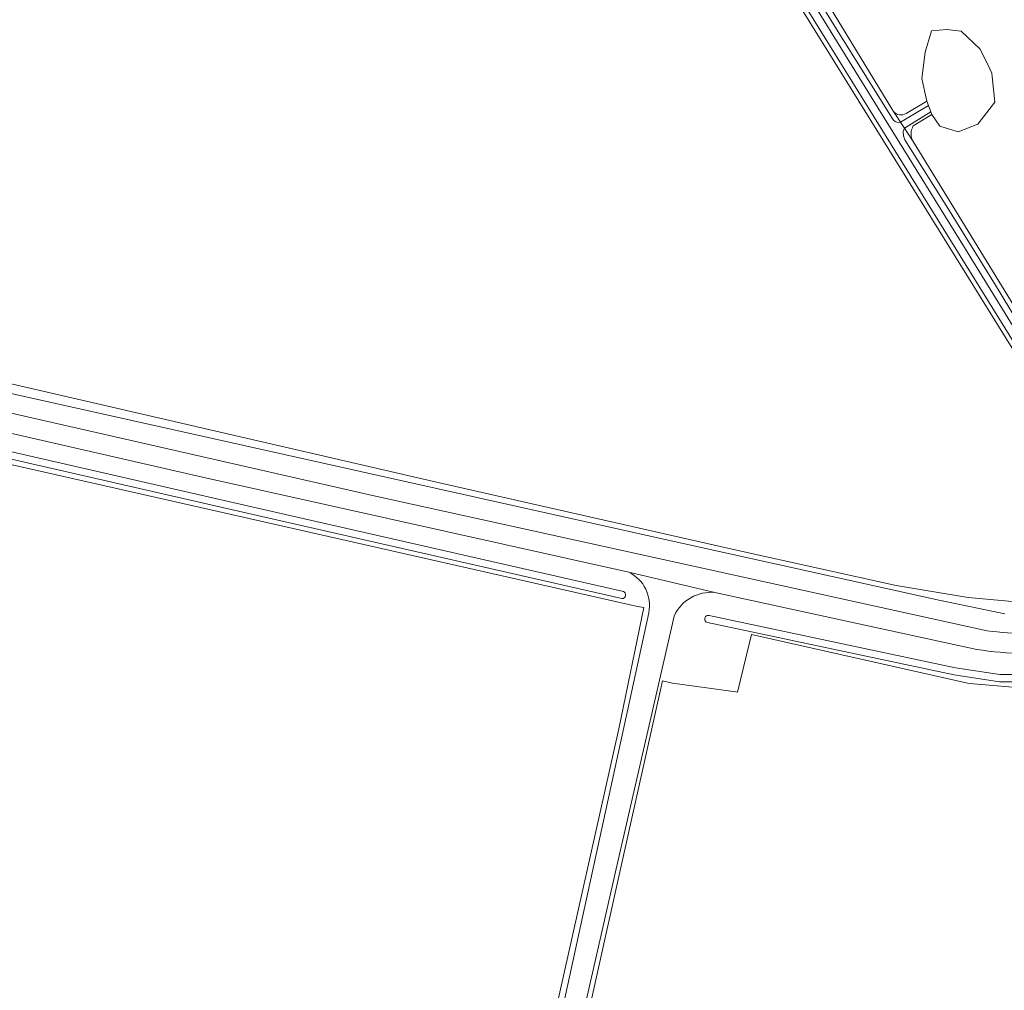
# Model space of a CAD drawing. Extents: x 184422 to 188298, y 343471 to 350189.
# Tile 203 of 256: x 186165 to 186302, y 347728 to 347863. Entities that reach past the tile are written whole.
import ezdxf

# ---------------------------------------------------------------- set-up
doc = ezdxf.new("R2010")
doc.units = 0
for name, color, linetype, lineweight in [('B-WA-GR-BOUWLAND-GV', 252, 'Continuous', 13), ('B-WA-GR-GRAS-GV', 252, 'Continuous', 13), ('B-WA-OG-WATER-GV', 252, 'Continuous', 18), ('B-WA-OG-WATER_GREPPEL-GV', 252, 'Continuous', 18), ('B-WA-OG-WATER_MEER-GV', 252, 'Continuous', 18), ('B-WA-OG-WATER_SLOOT-GV', 252, 'Continuous', 18), ('B-WA-OG-WEG-GV', 252, 'Continuous', 18), ('B-WA-VH-VERHARDING_HALFVERHARDING_GRIND-GV', 252, 'Continuous', 18)]:
    doc.layers.add(name, color=color, linetype=linetype, lineweight=lineweight)

msp = doc.modelspace()

# ---------------------------------------------------------------- linework, layer by layer
at = {"layer": 'B-WA-GR-BOUWLAND-GV', "flags": 128}
msp.add_lwpolyline([(186306.191, 347769.876), (186297.294, 347770.642), (186266.945, 347777.461), (186265.016, 347769.429), (186264.767, 347769.479), (186255.95, 347770.67), (186254.548, 347771.003), (186248.656, 347744.559), (186229.39, 347658.094), (186215.419, 347596.324), (186216.108, 347595.217), (186222.76, 347584.529), (186221.58, 347579.381), (186226.907, 347577.866), (186301.666, 347560.575), (186309.639, 347560.424)], dxfattribs=at)
msp.add_lwpolyline([(186306.191, 347769.876), (186297.294, 347770.642), (186266.945, 347777.461), (186265.016, 347769.429), (186264.767, 347769.479), (186255.95, 347770.67), (186254.548, 347771.003), (186248.656, 347744.559), (186229.39, 347658.094), (186215.419, 347596.324), (186216.108, 347595.217), (186222.76, 347584.529), (186221.58, 347579.381), (186226.907, 347577.866), (186301.666, 347560.575), (186309.639, 347560.424)], dxfattribs=at)
msp.add_lwpolyline([(186306.191, 347769.876), (186297.294, 347770.642), (186266.945, 347777.461), (186265.016, 347769.429), (186264.767, 347769.479), (186255.95, 347770.67), (186254.548, 347771.003), (186248.656, 347744.559), (186229.39, 347658.094), (186215.419, 347596.324), (186216.108, 347595.217), (186222.76, 347584.529), (186221.58, 347579.381), (186226.907, 347577.866), (186301.666, 347560.575), (186309.639, 347560.424)], dxfattribs=at)
at = {"layer": 'B-WA-GR-GRAS-GV', "flags": 128}
for points in [[(186302.975, 347918.302), (186300.527, 347922.544), (186289.008, 347942.515), (186277.989, 347961.621), (186269.979, 347975.509), (186261.068, 347990.959), (186259.466, 347993.737), (186255.594, 348000), (186253.277, 348003.748), (186249.366, 348010.076), (186244.474, 348017.434), (186234.7, 348030.187), (186227.843, 348038.551), (186223.577, 348043.195), (186222.912, 348043.92), (186214.699, 348052.383), (186186.359, 348035.113), (186173.688, 348027.392), (186173.537, 348027.255), (186219.375, 347953.698), (186233.276, 347930.23), (186320.26, 347790.083)], [(186302.975, 347918.302), (186300.527, 347922.544), (186289.008, 347942.515), (186277.989, 347961.621), (186269.979, 347975.509), (186261.068, 347990.959), (186259.466, 347993.737), (186255.594, 348000), (186253.277, 348003.748), (186249.366, 348010.076), (186244.474, 348017.434), (186234.7, 348030.187), (186227.843, 348038.551), (186223.577, 348043.195), (186222.912, 348043.92), (186214.699, 348052.383), (186186.359, 348035.113), (186173.688, 348027.392), (186173.537, 348027.255), (186219.375, 347953.698), (186233.276, 347930.23), (186320.26, 347790.083)], [(186302.975, 347918.302), (186300.527, 347922.544), (186289.008, 347942.515), (186277.989, 347961.621), (186269.979, 347975.509), (186261.068, 347990.959), (186259.466, 347993.737), (186255.594, 348000), (186253.277, 348003.748), (186249.366, 348010.076), (186244.474, 348017.434), (186234.7, 348030.187), (186227.843, 348038.551), (186223.577, 348043.195), (186222.912, 348043.92), (186214.699, 348052.383), (186186.359, 348035.113), (186173.688, 348027.392), (186173.537, 348027.255), (186219.375, 347953.698), (186233.276, 347930.23), (186320.26, 347790.083)], [(186320.26, 347790.083), (186233.276, 347930.23), (186219.375, 347953.698), (186173.537, 348027.255), (186173.28, 348027.668), (186168.391, 348024.084), (186161.93, 348017.435), (186155.053, 348009.295), (186130.716, 347977.42), (186119.207, 347961.609), (186107.25, 347945.835), (186070.387, 347897.232), (186040.06, 347857.513), (186028.78, 347843.051), (186030.354, 347842.699), (186031.44, 347842.456), (186097.678, 347827.671), (186223.452, 347798.637), (186265.257, 347789.119), (186287.136, 347784.324), (186297.185, 347782.612), (186305.857, 347781.849)], [(186320.26, 347790.083), (186233.276, 347930.23), (186219.375, 347953.698), (186173.537, 348027.255), (186173.28, 348027.668), (186168.391, 348024.084), (186161.93, 348017.435), (186155.053, 348009.295), (186130.716, 347977.42), (186119.207, 347961.609), (186107.25, 347945.835), (186070.387, 347897.232), (186040.06, 347857.513), (186028.78, 347843.051), (186030.354, 347842.699), (186031.44, 347842.456), (186097.678, 347827.671), (186223.452, 347798.637), (186265.257, 347789.119), (186287.136, 347784.324), (186297.185, 347782.612), (186305.857, 347781.849)], [(186320.26, 347790.083), (186233.276, 347930.23), (186219.375, 347953.698), (186173.537, 348027.255), (186173.28, 348027.668), (186168.391, 348024.084), (186161.93, 348017.435), (186155.053, 348009.295), (186130.716, 347977.42), (186119.207, 347961.609), (186107.25, 347945.835), (186070.387, 347897.232), (186040.06, 347857.513), (186028.78, 347843.051), (186030.354, 347842.699), (186031.44, 347842.456), (186097.678, 347827.671), (186223.452, 347798.637), (186265.257, 347789.119), (186287.136, 347784.324), (186297.185, 347782.612), (186305.857, 347781.849)], [(186322.627, 347787.634), (186319.964, 347791.83), (186308.266, 347810.552), (186271.848, 347869.37), (186238.135, 347924.086), (186211.956, 347966.54), (186190.059, 348002.582), (186176.736, 348024.108), (186176.768, 348024.286), (186176.825, 348024.464), (186176.906, 348024.635), (186177.011, 348024.796), (186177.136, 348024.94), (186177.278, 348025.066), (186177.433, 348025.169), (186177.596, 348025.25), (186177.767, 348025.309), (186177.95, 348025.346), (186178.139, 348025.359), (186178.33, 348025.346), (186178.517, 348025.308), (186178.696, 348025.245), (186178.862, 348025.16), (186179.012, 348025.058)], [(186322.627, 347787.634), (186319.964, 347791.83), (186308.266, 347810.552), (186271.848, 347869.37), (186238.135, 347924.086), (186211.956, 347966.54), (186190.059, 348002.582), (186176.736, 348024.108), (186176.768, 348024.286), (186176.825, 348024.464), (186176.906, 348024.635), (186177.011, 348024.796), (186177.136, 348024.94), (186177.278, 348025.066), (186177.433, 348025.169), (186177.596, 348025.25), (186177.767, 348025.309), (186177.95, 348025.346), (186178.139, 348025.359), (186178.33, 348025.346), (186178.517, 348025.308), (186178.696, 348025.245), (186178.862, 348025.16), (186179.012, 348025.058)], [(186322.627, 347787.634), (186319.964, 347791.83), (186308.266, 347810.552), (186271.848, 347869.37), (186238.135, 347924.086), (186211.956, 347966.54), (186190.059, 348002.582), (186176.736, 348024.108), (186176.768, 348024.286), (186176.825, 348024.464), (186176.906, 348024.635), (186177.011, 348024.796), (186177.136, 348024.94), (186177.278, 348025.066), (186177.433, 348025.169), (186177.596, 348025.25), (186177.767, 348025.309), (186177.95, 348025.346), (186178.139, 348025.359), (186178.33, 348025.346), (186178.517, 348025.308), (186178.696, 348025.245), (186178.862, 348025.16), (186179.012, 348025.058)], [(186262.235, 347890.651), (186286.531, 347850.77), (186286.776, 347850.391)], [(186262.235, 347890.651), (186286.531, 347850.77), (186286.776, 347850.391)], [(186262.235, 347890.651), (186286.531, 347850.77), (186286.776, 347850.391)], [(186288.517, 347850.141), (186291.39, 347851.86), (186290.689, 347854.999), (186291.184, 347858.678), (186292.067, 347861.649), (186294.188, 347861.826), (186296.203, 347861.614), (186298.783, 347859.173), (186299.893, 347856.946), (186300.179, 347856.373), (186300.494, 347855.741), (186300.539, 347855.298), (186300.904, 347851.709), (186298.501, 347848.632), (186295.779, 347847.571), (186293.198, 347848.384), (186292.09, 347850.003), (186289.519, 347848.392)], [(186288.517, 347850.141), (186291.39, 347851.86), (186290.689, 347854.999), (186291.184, 347858.678), (186292.067, 347861.649), (186294.188, 347861.826), (186296.203, 347861.614), (186298.783, 347859.173), (186299.893, 347856.946), (186300.179, 347856.373), (186300.494, 347855.741), (186300.539, 347855.298), (186300.904, 347851.709), (186298.501, 347848.632), (186295.779, 347847.571), (186293.198, 347848.384), (186292.09, 347850.003), (186289.519, 347848.392)], [(186288.517, 347850.141), (186291.39, 347851.86), (186290.689, 347854.999), (186291.184, 347858.678), (186292.067, 347861.649), (186294.188, 347861.826), (186296.203, 347861.614), (186298.783, 347859.173), (186299.893, 347856.946), (186300.179, 347856.373), (186300.494, 347855.741), (186300.539, 347855.298), (186300.904, 347851.709), (186298.501, 347848.632), (186295.779, 347847.571), (186293.198, 347848.384), (186292.09, 347850.003), (186289.519, 347848.392)], [(186237.033, 347713.266), (186248.438, 347764.31), (186251.957, 347781.212), (186251.073, 347781.381), (185943.364, 347851.044), (185942.288, 347850.999), (185941.119, 347850.841), (185940.457, 347850.542), (185939.011, 347845.893), (185936.895, 347836.917), (185935.959, 347829.357), (185938.92, 347824.155), (185971.316, 347769.458), (186003.673, 347715.169)], [(186237.033, 347713.266), (186248.438, 347764.31), (186251.957, 347781.212), (186251.073, 347781.381), (185943.364, 347851.044), (185942.288, 347850.999), (185941.119, 347850.841), (185940.457, 347850.542), (185939.011, 347845.893), (185936.895, 347836.917), (185935.959, 347829.357), (185938.92, 347824.155), (185971.316, 347769.458), (186003.673, 347715.169)], [(186237.033, 347713.266), (186248.438, 347764.31), (186251.957, 347781.212), (186251.073, 347781.381), (185943.364, 347851.044), (185942.288, 347850.999), (185941.119, 347850.841), (185940.457, 347850.542), (185939.011, 347845.893), (185936.895, 347836.917), (185935.959, 347829.357), (185938.92, 347824.155), (185971.316, 347769.458), (186003.673, 347715.169)], [(186289.478, 347846.211), (186313.768, 347806.656)], [(186289.478, 347846.211), (186313.768, 347806.656)], [(186289.478, 347846.211), (186313.768, 347806.656)], [(186305.857, 347781.849), (186297.185, 347782.612), (186287.136, 347784.324), (186265.257, 347789.119), (186223.452, 347798.637), (186097.678, 347827.671), (186031.44, 347842.456), (186035.929, 347839.56), (186255.332, 347790.626), (186293.33, 347782.202), (186302.267, 347780.333)], [(186305.857, 347781.849), (186297.185, 347782.612), (186287.136, 347784.324), (186265.257, 347789.119), (186223.452, 347798.637), (186097.678, 347827.671), (186031.44, 347842.456), (186035.929, 347839.56), (186255.332, 347790.626), (186293.33, 347782.202), (186302.267, 347780.333)], [(186305.857, 347781.849), (186297.185, 347782.612), (186287.136, 347784.324), (186265.257, 347789.119), (186223.452, 347798.637), (186097.678, 347827.671), (186031.44, 347842.456), (186035.929, 347839.56), (186255.332, 347790.626), (186293.33, 347782.202), (186302.267, 347780.333)]]:
    msp.add_lwpolyline(points, dxfattribs=at)
at = {"layer": 'B-WA-GR-GRAS-GV'}
for points in [[(186286.776, 347850.391, 0.3594916), (186288.517, 347850.141)], [(186286.776, 347850.391, 0.3594916), (186288.517, 347850.141)], [(186286.776, 347850.391, 0.3594916), (186288.517, 347850.141)], [(186289.519, 347848.392, 0.2691597), (186289.478, 347846.211)], [(186289.519, 347848.392, 0.2691597), (186289.478, 347846.211)], [(186289.519, 347848.392, 0.2691597), (186289.478, 347846.211)]]:
    msp.add_lwpolyline(points, format="xyb", dxfattribs=at)
at = {"layer": 'B-WA-OG-WATER-GV', "flags": 128}
for points in [[(186309.127, 347812.777), (186300.962, 347826.18), (186294.345, 347836.912), (186288.352, 347846.453), (186288.13, 347847.029), (186288.09, 347847.603), (186288.269, 347848.081), (186287.719, 347848.931), (186287.328, 347848.884), (186286.972, 347848.995), (186286.769, 347849.202), (186286.473, 347849.608), (186278.42, 347862.517), (186269.038, 347877.751)], [(186309.127, 347812.777), (186300.962, 347826.18), (186294.345, 347836.912), (186288.352, 347846.453), (186288.13, 347847.029), (186288.09, 347847.603), (186288.269, 347848.081), (186287.719, 347848.931), (186287.328, 347848.884), (186286.972, 347848.995), (186286.769, 347849.202), (186286.473, 347849.608), (186278.42, 347862.517), (186269.038, 347877.751)], [(186309.127, 347812.777), (186300.962, 347826.18), (186294.345, 347836.912), (186288.352, 347846.453), (186288.13, 347847.029), (186288.09, 347847.603), (186288.269, 347848.081), (186287.719, 347848.931), (186287.328, 347848.884), (186286.972, 347848.995), (186286.769, 347849.202), (186286.473, 347849.608), (186278.42, 347862.517), (186269.038, 347877.751)], [(186269.298, 347875.738), (186281.363, 347856.144), (186296.66, 347831.426), (186309.471, 347810.62)], [(186269.298, 347875.738), (186281.363, 347856.144), (186296.66, 347831.426), (186309.471, 347810.62)], [(186269.298, 347875.738), (186281.363, 347856.144), (186296.66, 347831.426), (186309.471, 347810.62)]]:
    msp.add_lwpolyline(points, dxfattribs=at)
at = {"layer": 'B-WA-OG-WATER_GREPPEL-GV', "flags": 128}
for points in [[(186249.103, 347783.46), (186196.239, 347795.525), (186133.478, 347809.866), (186080.455, 347821.666), (186037.38, 347831.403), (185992.612, 347841.246), (185948.746, 347851.141)], [(186249.103, 347783.46), (186196.239, 347795.525), (186133.478, 347809.866), (186080.455, 347821.666), (186037.38, 347831.403), (185992.612, 347841.246), (185948.746, 347851.141)], [(186249.103, 347783.46), (186196.239, 347795.525), (186133.478, 347809.866), (186080.455, 347821.666), (186037.38, 347831.403), (185992.612, 347841.246), (185948.746, 347851.141)], [(185948.526, 347850.165), (185992.395, 347840.27), (186037.162, 347830.427), (186080.236, 347820.691), (186133.258, 347808.89), (186196.016, 347794.55), (186248.88, 347782.485)], [(185948.526, 347850.165), (185992.395, 347840.27), (186037.162, 347830.427), (186080.236, 347820.691), (186133.258, 347808.89), (186196.016, 347794.55), (186248.88, 347782.485)], [(185948.526, 347850.165), (185992.395, 347840.27), (186037.162, 347830.427), (186080.236, 347820.691), (186133.258, 347808.89), (186196.016, 347794.55), (186248.88, 347782.485)], [(186260.825, 347779.137), (186295.209, 347771.832), (186301.532, 347770.871), (186310.519, 347770.871), (186317.175, 347772.475), (186323.288, 347774.222), (186327.41, 347775.233), (186330.001, 347775.055), (186329.435, 347776.097), (186327.323, 347776.241), (186323.031, 347775.188), (186316.92, 347773.443), (186310.4, 347771.871), (186301.607, 347771.871), (186295.388, 347772.816), (186261.033, 347780.115)], [(186260.825, 347779.137), (186295.209, 347771.832), (186301.532, 347770.871), (186310.519, 347770.871), (186317.175, 347772.475), (186323.288, 347774.222), (186327.41, 347775.233), (186330.001, 347775.055), (186329.435, 347776.097), (186327.323, 347776.241), (186323.031, 347775.188), (186316.92, 347773.443), (186310.4, 347771.871), (186301.607, 347771.871), (186295.388, 347772.816), (186261.033, 347780.115)], [(186260.825, 347779.137), (186295.209, 347771.832), (186301.532, 347770.871), (186310.519, 347770.871), (186317.175, 347772.475), (186323.288, 347774.222), (186327.41, 347775.233), (186330.001, 347775.055), (186329.435, 347776.097), (186327.323, 347776.241), (186323.031, 347775.188), (186316.92, 347773.443), (186310.4, 347771.871), (186301.607, 347771.871), (186295.388, 347772.816), (186261.033, 347780.115)]]:
    msp.add_lwpolyline(points, dxfattribs=at)
msp.add_lwpolyline([(186287.719, 347848.931), (186288.269, 347848.081), (186291.946, 347850.385), (186291.617, 347851.259)], close=True, dxfattribs=at)
msp.add_lwpolyline([(186287.719, 347848.931), (186288.269, 347848.081), (186291.946, 347850.385), (186291.617, 347851.259)], close=True, dxfattribs=at)
msp.add_lwpolyline([(186287.719, 347848.931), (186288.269, 347848.081), (186291.946, 347850.385), (186291.617, 347851.259)], close=True, dxfattribs=at)
at = {"layer": 'B-WA-OG-WATER_GREPPEL-GV'}
for points in [[(186248.88, 347782.485, 0.8180402), (186249.103, 347783.46)], [(186248.88, 347782.485, 0.8180402), (186249.103, 347783.46)], [(186248.88, 347782.485, 0.8180402), (186249.103, 347783.46)], [(186261.033, 347780.115, 1.0110418), (186260.825, 347779.137)], [(186261.033, 347780.115, 1.0110418), (186260.825, 347779.137)], [(186261.033, 347780.115, 1.0110418), (186260.825, 347779.137)]]:
    msp.add_lwpolyline(points, format="xyb", dxfattribs=at)
at = {"layer": 'B-WA-OG-WATER_MEER-GV', "flags": 128}
msp.add_lwpolyline([(186291.39, 347851.86), (186291.617, 347851.259), (186291.946, 347850.385), (186292.09, 347850.003), (186293.198, 347848.384), (186295.779, 347847.571), (186298.501, 347848.632), (186300.904, 347851.709), (186300.539, 347855.298), (186300.494, 347855.741), (186300.179, 347856.373), (186299.893, 347856.946), (186298.783, 347859.173), (186296.203, 347861.614), (186294.188, 347861.826), (186292.067, 347861.649), (186291.184, 347858.678), (186290.689, 347854.999)], close=True, dxfattribs=at)
msp.add_lwpolyline([(186291.39, 347851.86), (186291.617, 347851.259), (186291.946, 347850.385), (186292.09, 347850.003), (186293.198, 347848.384), (186295.779, 347847.571), (186298.501, 347848.632), (186300.904, 347851.709), (186300.539, 347855.298), (186300.494, 347855.741), (186300.179, 347856.373), (186299.893, 347856.946), (186298.783, 347859.173), (186296.203, 347861.614), (186294.188, 347861.826), (186292.067, 347861.649), (186291.184, 347858.678), (186290.689, 347854.999)], close=True, dxfattribs=at)
msp.add_lwpolyline([(186291.39, 347851.86), (186291.617, 347851.259), (186291.946, 347850.385), (186292.09, 347850.003), (186293.198, 347848.384), (186295.779, 347847.571), (186298.501, 347848.632), (186300.904, 347851.709), (186300.539, 347855.298), (186300.494, 347855.741), (186300.179, 347856.373), (186299.893, 347856.946), (186298.783, 347859.173), (186296.203, 347861.614), (186294.188, 347861.826), (186292.067, 347861.649), (186291.184, 347858.678), (186290.689, 347854.999)], close=True, dxfattribs=at)
at = {"layer": 'B-WA-OG-WATER_SLOOT-GV', "flags": 128}
for points in [[(186262.235, 347890.651), (186261.763, 347891.314), (186261.32, 347891.935), (186261.125, 347891.596), (186261.095, 347891.399), (186261.134, 347891.056), (186261.261, 347890.658), (186269.038, 347877.751), (186278.42, 347862.517), (186286.473, 347849.608), (186286.769, 347849.202), (186286.972, 347848.995), (186287.328, 347848.884), (186287.719, 347848.931), (186287.302, 347849.577), (186286.776, 347850.391), (186286.531, 347850.77)], [(186262.235, 347890.651), (186261.763, 347891.314), (186261.32, 347891.935), (186261.125, 347891.596), (186261.095, 347891.399), (186261.134, 347891.056), (186261.261, 347890.658), (186269.038, 347877.751), (186278.42, 347862.517), (186286.473, 347849.608), (186286.769, 347849.202), (186286.972, 347848.995), (186287.328, 347848.884), (186287.719, 347848.931), (186287.302, 347849.577), (186286.776, 347850.391), (186286.531, 347850.77)], [(186262.235, 347890.651), (186261.763, 347891.314), (186261.32, 347891.935), (186261.125, 347891.596), (186261.095, 347891.399), (186261.134, 347891.056), (186261.261, 347890.658), (186269.038, 347877.751), (186278.42, 347862.517), (186286.473, 347849.608), (186286.769, 347849.202), (186286.972, 347848.995), (186287.328, 347848.884), (186287.719, 347848.931), (186287.302, 347849.577), (186286.776, 347850.391), (186286.531, 347850.77)], [(186289.478, 347846.211), (186288.697, 347847.418), (186288.269, 347848.081), (186288.09, 347847.603), (186288.13, 347847.029), (186288.352, 347846.453), (186294.345, 347836.912), (186300.962, 347826.18), (186309.127, 347812.777), (186313.948, 347805.254), (186314.195, 347805.059), (186314.419, 347805.01), (186314.754, 347805.085), (186314.229, 347805.921), (186313.768, 347806.656)], [(186289.478, 347846.211), (186288.697, 347847.418), (186288.269, 347848.081), (186288.09, 347847.603), (186288.13, 347847.029), (186288.352, 347846.453), (186294.345, 347836.912), (186300.962, 347826.18), (186309.127, 347812.777), (186313.948, 347805.254), (186314.195, 347805.059), (186314.419, 347805.01), (186314.754, 347805.085), (186314.229, 347805.921), (186313.768, 347806.656)], [(186289.478, 347846.211), (186288.697, 347847.418), (186288.269, 347848.081), (186288.09, 347847.603), (186288.13, 347847.029), (186288.352, 347846.453), (186294.345, 347836.912), (186300.962, 347826.18), (186309.127, 347812.777), (186313.948, 347805.254), (186314.195, 347805.059), (186314.419, 347805.01), (186314.754, 347805.085), (186314.229, 347805.921), (186313.768, 347806.656)]]:
    msp.add_lwpolyline(points, close=True, dxfattribs=at)
for points in [[(186309.471, 347810.62), (186296.66, 347831.426), (186281.363, 347856.144), (186269.298, 347875.738)], [(186309.471, 347810.62), (186296.66, 347831.426), (186281.363, 347856.144), (186269.298, 347875.738)], [(186309.471, 347810.62), (186296.66, 347831.426), (186281.363, 347856.144), (186269.298, 347875.738)], [(186271.848, 347869.37), (186308.266, 347810.552)], [(186271.848, 347869.37), (186308.266, 347810.552)], [(186271.848, 347869.37), (186308.266, 347810.552)], [(186286.776, 347850.391), (186287.302, 347849.577), (186287.719, 347848.931), (186291.617, 347851.259), (186291.39, 347851.86), (186288.517, 347850.141)], [(186286.776, 347850.391), (186287.302, 347849.577), (186287.719, 347848.931), (186291.617, 347851.259), (186291.39, 347851.86), (186288.517, 347850.141)], [(186286.776, 347850.391), (186287.302, 347849.577), (186287.719, 347848.931), (186291.617, 347851.259), (186291.39, 347851.86), (186288.517, 347850.141)], [(186289.519, 347848.392), (186292.09, 347850.003), (186291.946, 347850.385), (186288.269, 347848.081), (186288.697, 347847.418), (186289.478, 347846.211)], [(186289.519, 347848.392), (186292.09, 347850.003), (186291.946, 347850.385), (186288.269, 347848.081), (186288.697, 347847.418), (186289.478, 347846.211)], [(186289.519, 347848.392), (186292.09, 347850.003), (186291.946, 347850.385), (186288.269, 347848.081), (186288.697, 347847.418), (186289.478, 347846.211)]]:
    msp.add_lwpolyline(points, dxfattribs=at)
at = {"layer": 'B-WA-OG-WATER_SLOOT-GV'}
for points in [[(186288.517, 347850.141, -0.3594916), (186286.776, 347850.391)], [(186288.517, 347850.141, -0.3594916), (186286.776, 347850.391)], [(186288.517, 347850.141, -0.3594916), (186286.776, 347850.391)], [(186289.478, 347846.211, -0.2691597), (186289.519, 347848.392)], [(186289.478, 347846.211, -0.2691597), (186289.519, 347848.392)], [(186289.478, 347846.211, -0.2691597), (186289.519, 347848.392)]]:
    msp.add_lwpolyline(points, format="xyb", dxfattribs=at)
at = {"layer": 'B-WA-OG-WEG-GV', "flags": 128}
for points in [[(186302.267, 347780.333), (186293.33, 347782.202), (186255.332, 347790.626), (186035.929, 347839.56), (186031.44, 347842.456), (186030.354, 347842.699), (186028.78, 347843.051), (186040.06, 347857.513), (186070.387, 347897.232), (186107.25, 347945.835), (186119.207, 347961.609), (186130.716, 347977.42), (186155.053, 348009.295), (186161.93, 348017.435), (186168.391, 348024.084), (186173.28, 348027.668), (186173.537, 348027.255), (186173.688, 348027.392), (186186.359, 348035.113), (186214.699, 348052.383), (186219.919, 348054.226)], [(186302.267, 347780.333), (186293.33, 347782.202), (186255.332, 347790.626), (186035.929, 347839.56), (186031.44, 347842.456), (186030.354, 347842.699), (186028.78, 347843.051), (186040.06, 347857.513), (186070.387, 347897.232), (186107.25, 347945.835), (186119.207, 347961.609), (186130.716, 347977.42), (186155.053, 348009.295), (186161.93, 348017.435), (186168.391, 348024.084), (186173.28, 348027.668), (186173.537, 348027.255), (186173.688, 348027.392), (186186.359, 348035.113), (186214.699, 348052.383), (186219.919, 348054.226)], [(186302.267, 347780.333), (186293.33, 347782.202), (186255.332, 347790.626), (186035.929, 347839.56), (186031.44, 347842.456), (186030.354, 347842.699), (186028.78, 347843.051), (186040.06, 347857.513), (186070.387, 347897.232), (186107.25, 347945.835), (186119.207, 347961.609), (186130.716, 347977.42), (186155.053, 348009.295), (186161.93, 348017.435), (186168.391, 348024.084), (186173.28, 348027.668), (186173.537, 348027.255), (186173.688, 348027.392), (186186.359, 348035.113), (186214.699, 348052.383), (186219.919, 348054.226)], [(186249.858, 347786.152), (186190.391, 347799.4), (186120.712, 347815.362), (186042.231, 347832.897), (185969.562, 347848.934), (185944.7, 347854.531)], [(186249.858, 347786.152), (186190.391, 347799.4), (186120.712, 347815.362), (186042.231, 347832.897), (185969.562, 347848.934), (185944.7, 347854.531)], [(186249.858, 347786.152), (186190.391, 347799.4), (186120.712, 347815.362), (186042.231, 347832.897), (185969.562, 347848.934), (185944.7, 347854.531)], [(186003.673, 347715.169), (185971.316, 347769.458), (185938.92, 347824.155), (185935.959, 347829.357), (185936.895, 347836.917), (185939.011, 347845.893), (185940.457, 347850.542), (185941.119, 347850.841), (185942.288, 347850.999), (185943.364, 347851.044), (186251.073, 347781.381), (186251.957, 347781.212), (186248.438, 347764.31), (186237.033, 347713.266)], [(186003.673, 347715.169), (185971.316, 347769.458), (185938.92, 347824.155), (185935.959, 347829.357), (185936.895, 347836.917), (185939.011, 347845.893), (185940.457, 347850.542), (185941.119, 347850.841), (185942.288, 347850.999), (185943.364, 347851.044), (186251.073, 347781.381), (186251.957, 347781.212), (186248.438, 347764.31), (186237.033, 347713.266)], [(186003.673, 347715.169), (185971.316, 347769.458), (185938.92, 347824.155), (185935.959, 347829.357), (185936.895, 347836.917), (185939.011, 347845.893), (185940.457, 347850.542), (185941.119, 347850.841), (185942.288, 347850.999), (185943.364, 347851.044), (186251.073, 347781.381), (186251.957, 347781.212), (186248.438, 347764.31), (186237.033, 347713.266)], [(185948.746, 347851.141), (185992.612, 347841.246), (186037.38, 347831.403), (186080.455, 347821.666), (186133.478, 347809.866), (186196.239, 347795.525), (186249.103, 347783.46)], [(185948.746, 347851.141), (185992.612, 347841.246), (186037.38, 347831.403), (186080.455, 347821.666), (186133.478, 347809.866), (186196.239, 347795.525), (186249.103, 347783.46)], [(185948.746, 347851.141), (185992.612, 347841.246), (186037.38, 347831.403), (186080.455, 347821.666), (186133.478, 347809.866), (186196.239, 347795.525), (186249.103, 347783.46)], [(186248.88, 347782.485), (186196.016, 347794.55), (186133.258, 347808.89), (186080.236, 347820.691), (186037.162, 347830.427), (185992.395, 347840.27), (185948.526, 347850.165)], [(186248.88, 347782.485), (186196.016, 347794.55), (186133.258, 347808.89), (186080.236, 347820.691), (186037.162, 347830.427), (185992.395, 347840.27), (185948.526, 347850.165)], [(186248.88, 347782.485), (186196.016, 347794.55), (186133.258, 347808.89), (186080.236, 347820.691), (186037.162, 347830.427), (185992.395, 347840.27), (185948.526, 347850.165)], [(186030.503, 347837.94), (186084.726, 347825.726), (186146.543, 347812.22), (186214.525, 347796.772), (186266.276, 347785.362), (186299.807, 347777.983)], [(186030.503, 347837.94), (186084.726, 347825.726), (186146.543, 347812.22), (186214.525, 347796.772), (186266.276, 347785.362), (186299.807, 347777.983)], [(186030.503, 347837.94), (186084.726, 347825.726), (186146.543, 347812.22), (186214.525, 347796.772), (186266.276, 347785.362), (186299.807, 347777.983)], [(186298.381, 347775.397), (186261.857, 347783.323)], [(186298.381, 347775.397), (186261.857, 347783.323)], [(186298.381, 347775.397), (186261.857, 347783.323)], [(186209.303, 347585.97), (186226.827, 347663.401), (186240.998, 347727.149), (186252.614, 347780.503)], [(186209.303, 347585.97), (186226.827, 347663.401), (186240.998, 347727.149), (186252.614, 347780.503)], [(186209.303, 347585.97), (186226.827, 347663.401), (186240.998, 347727.149), (186252.614, 347780.503)], [(186256.17, 347780.022), (186254.259, 347771.708), (186248.21, 347745.395), (186236.828, 347695.376), (186222.493, 347631.965), (186215.112, 347596.818), (186212.189, 347582.903)], [(186256.17, 347780.022), (186254.259, 347771.708), (186248.21, 347745.395), (186236.828, 347695.376), (186222.493, 347631.965), (186215.112, 347596.818), (186212.189, 347582.903)], [(186256.17, 347780.022), (186254.259, 347771.708), (186248.21, 347745.395), (186236.828, 347695.376), (186222.493, 347631.965), (186215.112, 347596.818), (186212.189, 347582.903)], [(186261.033, 347780.115), (186295.388, 347772.816), (186301.607, 347771.871), (186310.4, 347771.871), (186316.92, 347773.443), (186323.031, 347775.188), (186327.323, 347776.241), (186329.435, 347776.097), (186328.639, 347777.562), (186331.158, 347778.854), (186331.625, 347777.869)], [(186261.033, 347780.115), (186295.388, 347772.816), (186301.607, 347771.871), (186310.4, 347771.871), (186316.92, 347773.443), (186323.031, 347775.188), (186327.323, 347776.241), (186329.435, 347776.097), (186328.639, 347777.562), (186331.158, 347778.854), (186331.625, 347777.869)], [(186261.033, 347780.115), (186295.388, 347772.816), (186301.607, 347771.871), (186310.4, 347771.871), (186316.92, 347773.443), (186323.031, 347775.188), (186327.323, 347776.241), (186329.435, 347776.097), (186328.639, 347777.562), (186331.158, 347778.854), (186331.625, 347777.869)], [(186310.519, 347770.871), (186301.532, 347770.871), (186295.209, 347771.832), (186260.825, 347779.137)], [(186310.519, 347770.871), (186301.532, 347770.871), (186295.209, 347771.832), (186260.825, 347779.137)], [(186310.519, 347770.871), (186301.532, 347770.871), (186295.209, 347771.832), (186260.825, 347779.137)], [(186309.639, 347560.424), (186301.666, 347560.575), (186226.907, 347577.866), (186221.58, 347579.381), (186222.76, 347584.529), (186216.108, 347595.217), (186215.419, 347596.324), (186229.39, 347658.094), (186248.656, 347744.559), (186254.548, 347771.003), (186255.95, 347770.67), (186264.767, 347769.479), (186265.016, 347769.429), (186266.945, 347777.461), (186297.294, 347770.642), (186306.191, 347769.876)], [(186309.639, 347560.424), (186301.666, 347560.575), (186226.907, 347577.866), (186221.58, 347579.381), (186222.76, 347584.529), (186216.108, 347595.217), (186215.419, 347596.324), (186229.39, 347658.094), (186248.656, 347744.559), (186254.548, 347771.003), (186255.95, 347770.67), (186264.767, 347769.479), (186265.016, 347769.429), (186266.945, 347777.461), (186297.294, 347770.642), (186306.191, 347769.876)], [(186309.639, 347560.424), (186301.666, 347560.575), (186226.907, 347577.866), (186221.58, 347579.381), (186222.76, 347584.529), (186216.108, 347595.217), (186215.419, 347596.324), (186229.39, 347658.094), (186248.656, 347744.559), (186254.548, 347771.003), (186255.95, 347770.67), (186264.767, 347769.479), (186265.016, 347769.429), (186266.945, 347777.461), (186297.294, 347770.642), (186306.191, 347769.876)]]:
    msp.add_lwpolyline(points, dxfattribs=at)
at = {"layer": 'B-WA-OG-WEG-GV'}
for points in [[(186252.614, 347780.503, 0.3403354), (186249.858, 347786.152)], [(186252.614, 347780.503, 0.3403354), (186249.858, 347786.152)], [(186252.614, 347780.503, 0.3403354), (186249.858, 347786.152)], [(186249.103, 347783.46, -0.8180402), (186248.88, 347782.485)], [(186249.103, 347783.46, -0.8180402), (186248.88, 347782.485)], [(186249.103, 347783.46, -0.8180402), (186248.88, 347782.485)], [(186261.857, 347783.323, 0.3233354), (186256.17, 347780.022)], [(186261.857, 347783.323, 0.3233354), (186256.17, 347780.022)], [(186261.857, 347783.323, 0.3233354), (186256.17, 347780.022)], [(186260.825, 347779.137, -1.0110418), (186261.033, 347780.115)], [(186260.825, 347779.137, -1.0110418), (186261.033, 347780.115)], [(186260.825, 347779.137, -1.0110418), (186261.033, 347780.115)], [(186299.807, 347777.983, 0.0611629), (186311.219, 347777.941)], [(186299.807, 347777.983, 0.0611629), (186311.219, 347777.941)], [(186299.807, 347777.983, 0.0611629), (186311.219, 347777.941)], [(186311.534, 347775.188, -0.0735165), (186298.381, 347775.397)], [(186311.534, 347775.188, -0.0735165), (186298.381, 347775.397)], [(186311.534, 347775.188, -0.0735165), (186298.381, 347775.397)]]:
    msp.add_lwpolyline(points, format="xyb", dxfattribs=at)
at = {"layer": 'B-WA-VH-VERHARDING_HALFVERHARDING_GRIND-GV', "flags": 128}
for points in [[(186299.807, 347777.983), (186266.276, 347785.362), (186214.525, 347796.772), (186146.543, 347812.22), (186084.726, 347825.726), (186030.503, 347837.94), (186017.917, 347841.211), (185985.589, 347847.871), (185944.12, 347857.274), (185929.175, 347861.43)], [(186299.807, 347777.983), (186266.276, 347785.362), (186214.525, 347796.772), (186146.543, 347812.22), (186084.726, 347825.726), (186030.503, 347837.94), (186017.917, 347841.211), (185985.589, 347847.871), (185944.12, 347857.274), (185929.175, 347861.43)], [(186299.807, 347777.983), (186266.276, 347785.362), (186214.525, 347796.772), (186146.543, 347812.22), (186084.726, 347825.726), (186030.503, 347837.94), (186017.917, 347841.211), (185985.589, 347847.871), (185944.12, 347857.274), (185929.175, 347861.43)], [(185944.7, 347854.531), (185969.562, 347848.934), (186042.231, 347832.897), (186120.712, 347815.362), (186190.391, 347799.4), (186249.858, 347786.152), (186261.857, 347783.323), (186298.381, 347775.397)], [(185944.7, 347854.531), (185969.562, 347848.934), (186042.231, 347832.897), (186120.712, 347815.362), (186190.391, 347799.4), (186249.858, 347786.152), (186261.857, 347783.323), (186298.381, 347775.397)], [(185944.7, 347854.531), (185969.562, 347848.934), (186042.231, 347832.897), (186120.712, 347815.362), (186190.391, 347799.4), (186249.858, 347786.152), (186261.857, 347783.323), (186298.381, 347775.397)], [(186261.857, 347783.323), (186249.858, 347786.152)], [(186261.857, 347783.323), (186249.858, 347786.152)], [(186261.857, 347783.323), (186249.858, 347786.152)], [(186252.614, 347780.503), (186240.998, 347727.149), (186226.827, 347663.401), (186209.303, 347585.97)], [(186252.614, 347780.503), (186240.998, 347727.149), (186226.827, 347663.401), (186209.303, 347585.97)], [(186252.614, 347780.503), (186240.998, 347727.149), (186226.827, 347663.401), (186209.303, 347585.97)], [(186212.189, 347582.903), (186215.112, 347596.818), (186222.493, 347631.965), (186236.828, 347695.376), (186248.21, 347745.395), (186254.259, 347771.708), (186256.17, 347780.022)], [(186212.189, 347582.903), (186215.112, 347596.818), (186222.493, 347631.965), (186236.828, 347695.376), (186248.21, 347745.395), (186254.259, 347771.708), (186256.17, 347780.022)], [(186212.189, 347582.903), (186215.112, 347596.818), (186222.493, 347631.965), (186236.828, 347695.376), (186248.21, 347745.395), (186254.259, 347771.708), (186256.17, 347780.022)]]:
    msp.add_lwpolyline(points, dxfattribs=at)
at = {"layer": 'B-WA-VH-VERHARDING_HALFVERHARDING_GRIND-GV'}
for points in [[(186249.858, 347786.152, -0.3403354), (186252.614, 347780.503)], [(186249.858, 347786.152, -0.3403354), (186252.614, 347780.503)], [(186249.858, 347786.152, -0.3403354), (186252.614, 347780.503)], [(186256.17, 347780.022, -0.3233354), (186261.857, 347783.323)], [(186256.17, 347780.022, -0.3233354), (186261.857, 347783.323)], [(186256.17, 347780.022, -0.3233354), (186261.857, 347783.323)], [(186311.219, 347777.941, -0.0611629), (186299.807, 347777.983)], [(186311.219, 347777.941, -0.0611629), (186299.807, 347777.983)], [(186311.219, 347777.941, -0.0611629), (186299.807, 347777.983)], [(186298.381, 347775.397, 0.0735165), (186311.534, 347775.188)], [(186298.381, 347775.397, 0.0735165), (186311.534, 347775.188)], [(186298.381, 347775.397, 0.0735165), (186311.534, 347775.188)]]:
    msp.add_lwpolyline(points, format="xyb", dxfattribs=at)

doc.saveas('drawing.dxf')
